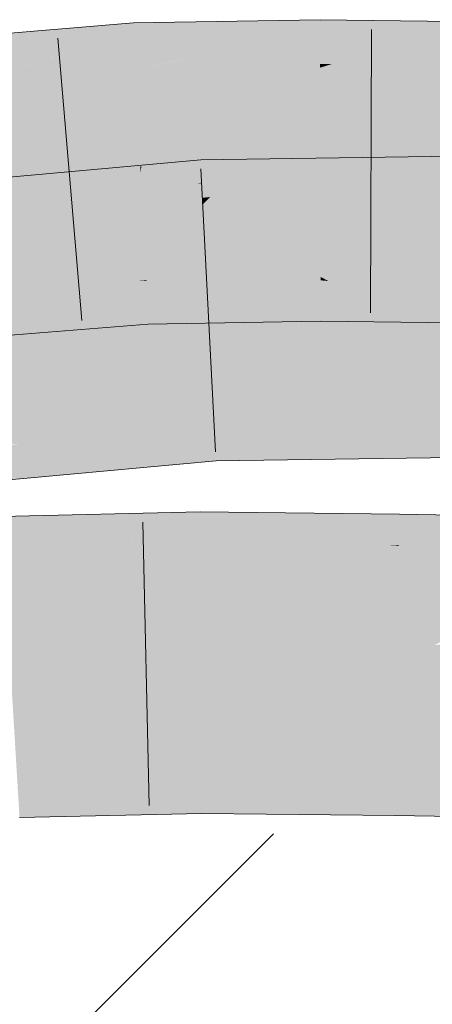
# Model space of a CAD drawing. Extents: x -420 to 300, y 62 to 1162.
# Tile 118 of 256: x 194.844 to 195.186, y 723.431 to 724.248. Entities that reach past the tile are written whole.
import ezdxf
from ezdxf.lldxf.tags import DXFTag

# ---------------------------------------------------------------- set-up
doc = ezdxf.new("R2010")
doc.units = 0
doc.layers.get('0').update_dxf_attribs({"lineweight": 35})
for name, color, linetype, lineweight, true_color in [('E_Detail_Wandschraffur', 7, 'Continuous', 5, 0xc0c0c0), ('E_Leerrohr 25-A06G9FCX8I', 7, 'Continuous', 9, 0xff8000), ('E_Leerrohr 25-Shading', 7, 'Continuous', 9, 0xff8000)]:
    doc.layers.add(name, color=color, linetype=linetype, lineweight=lineweight, true_color=true_color)
tags = doc.linetypes.add('fein_strichliert', pattern=[4, 1, -2, 1]).pattern_tags.tags
tags[8:9] = [DXFTag(74, 4), DXFTag(75, 0), DXFTag(340, '0'), DXFTag(46, 0.0), DXFTag(50, 0.0), DXFTag(44, 0.0), DXFTag(45, 0.0)]
tags[6:7] = [DXFTag(74, 4), DXFTag(75, 0), DXFTag(340, '0'), DXFTag(46, 0.0), DXFTag(50, 0.0), DXFTag(44, 0.0), DXFTag(45, 0.0)]
tags[4:5] = [DXFTag(74, 4), DXFTag(75, 0), DXFTag(340, '0'), DXFTag(46, 0.0), DXFTag(50, 0.0), DXFTag(44, 0.0), DXFTag(45, 0.0)]

# ---------------------------------------------------------------- blocks, each defined once
blk = doc.blocks.new('Shading-A06G9EZD8I', base_point=(169.78319, 721.9892))
at = {"layer": 'E_Leerrohr 25-Shading', "color": 43, "true_color": 0xd7ab7f}
for points in [[(195.04733, 724.24701), (194.97459, 724.24573), (195.01219, 724.23273), (194.95523, 724.22479)], [(195.09308, 724.2478), (195.04733, 724.24701), (195.09308, 724.24396), (195.01219, 724.23273)], [(195.12376, 724.24738), (195.09308, 724.2478), (195.09308, 724.24396)], [(195.09308, 724.24396), (195.09312, 724.22565), (195.12376, 724.24738), (195.10646, 724.22693)], [(195.12376, 724.24738), (195.10646, 724.22693), (195.24742, 724.24585), (195.24733, 724.24005)], [(194.86989, 724.23944), (194.80135, 724.22363), (194.89731, 724.2417), (194.88943, 724.23743)], [(194.8051, 724.23407), (194.80135, 724.22363), (194.86989, 724.23944)], [(194.93855, 724.24005), (194.81671, 724.1983), (194.93941, 724.2226)], [(194.81853, 724.19897), (194.93855, 724.24005), (194.86481, 724.22406)], [(194.93855, 724.24005), (194.93832, 724.24506), (194.86479, 724.22406), (194.88943, 724.23743)], [(194.88943, 724.23743), (194.93832, 724.24506), (194.89731, 724.2417)], [(194.97459, 724.24573), (194.93832, 724.24506), (194.93855, 724.24005)], [(194.93855, 724.24005), (194.93941, 724.2226), (194.97459, 724.24573), (194.95523, 724.22479)], [(195.09308, 724.24396), (194.95186, 724.20868), (195.09312, 724.22565)], [(194.95473, 724.20941), (195.09308, 724.24396), (195.01219, 724.23273)], [(195.24733, 724.24005), (195.10292, 724.21106), (195.24702, 724.22192)], [(195.10661, 724.21179), (195.24733, 724.24005), (195.17696, 724.23352)], [(194.88943, 724.23743), (194.80135, 724.22363), (194.86479, 724.22406), (194.79616, 724.20917)], [(194.95186, 724.20868), (194.95473, 724.20941), (194.95523, 724.22479), (195.01219, 724.23273)], [(195.10292, 724.21106), (195.10661, 724.21179), (195.10646, 724.22693), (195.17696, 724.23352)], [(194.81671, 724.1983), (194.81853, 724.19897), (194.79616, 724.20917), (194.86481, 724.22406)], [(194.81671, 724.1983), (194.94009, 724.2085), (194.93941, 724.2226)], [(194.93941, 724.2226), (194.94009, 724.2085), (194.95523, 724.22479)], [(194.95186, 724.20868), (194.95523, 724.22479), (194.94009, 724.2085)], [(194.95186, 724.20868), (195.09315, 724.21118), (195.09312, 724.22565)], [(195.09312, 724.22565), (195.09315, 724.21118), (195.10646, 724.22693)], [(195.10292, 724.21106), (195.10646, 724.22693), (195.09315, 724.21118)], [(195.10292, 724.21106), (195.24681, 724.20923), (195.24702, 724.22192)], [(195.18376, 724.13446), (195.01654, 724.11481), (195.21481, 724.13489), (195.20506, 724.13239)], [(195.18376, 724.13446), (195.0558, 724.13257), (195.01654, 724.11481), (195.02441, 724.12244)], [(195.0558, 724.13257), (195.03459, 724.13226), (195.02441, 724.12244)], [(195.23509, 724.1239), (195.23511, 724.13519), (195.13248, 724.11371), (195.20506, 724.13239)], [(194.90952, 724.12396), (194.80576, 724.10071), (194.91658, 724.12463), (194.89641, 724.1156)], [(194.99529, 724.11298), (194.99458, 724.12683), (194.99138, 724.11157), (194.81306, 724.07849)], [(194.81479, 724.07898), (194.99458, 724.12683), (194.85965, 724.09912)], [(194.99458, 724.12683), (194.99432, 724.13165), (194.85965, 724.09912), (194.89641, 724.1156)], [(194.89641, 724.1156), (194.99432, 724.13165), (194.91658, 724.12463)], [(195.03459, 724.13226), (194.99432, 724.13165), (194.99458, 724.12683)], [(195.03459, 724.13226), (194.99458, 724.12683), (195.02441, 724.12244), (194.99529, 724.11298)], [(195.20506, 724.13239), (195.01654, 724.11481), (195.13248, 724.11371), (195.00203, 724.10077)], [(194.82437, 724.11627), (194.80576, 724.10071), (194.90952, 724.12396)], [(194.99529, 724.11298), (194.99532, 724.1123), (195.02441, 724.12244), (195.01654, 724.11481)], [(195.23509, 724.1239), (195.06313, 724.09607), (195.23506, 724.11029)], [(195.06549, 724.09644), (195.23509, 724.1239), (195.13248, 724.11371)], [(194.89641, 724.1156), (194.80576, 724.10071), (194.85965, 724.09912), (194.78574, 724.08392)], [(194.99138, 724.11157), (194.81306, 724.07849), (194.93037, 724.08923), (194.929, 724.08905)], [(194.99594, 724.10016), (194.99532, 724.1123), (194.93037, 724.08923), (194.99138, 724.11157)], [(194.99532, 724.1123), (194.99529, 724.11298), (194.99138, 724.11157)], [(195.01654, 724.11481), (194.99532, 724.1123), (195.00203, 724.10077), (194.99594, 724.10016)], [(195.06313, 724.09607), (195.06549, 724.09644), (195.00203, 724.10077), (195.13248, 724.11371)], [(195.23503, 724.10284), (195.23506, 724.11029), (195.21249, 724.09827), (195.06313, 724.09607)], [(194.929, 724.08905), (194.99619, 724.09509), (194.99594, 724.10016)], [(194.99594, 724.10016), (194.99619, 724.09509), (195.00203, 724.10077)], [(195.06313, 724.09607), (195.00203, 724.10077), (194.99619, 724.09509)], [(194.81306, 724.07849), (194.81479, 724.07898), (194.78574, 724.08392), (194.85965, 724.09912)], [(194.94173, 724.03137), (194.8344, 724.02264), (194.94255, 724.03137), (194.94576, 724.02032)], [(194.94872, 724.03137), (194.94868, 724.03192), (194.94173, 724.03137)], [(194.94576, 724.02032), (194.94926, 724.02026), (194.94255, 724.03137), (194.94872, 724.03137)], [(194.94868, 724.03192), (195.05702, 724.02338), (195.05495, 724.03375)], [(194.95044, 724.03125), (194.94868, 724.03192), (194.94872, 724.03137)], [(194.95044, 724.03125), (195.05704, 724.02319), (194.94868, 724.03192), (195.05702, 724.02338)], [(194.94926, 724.02026), (194.98712, 724.01666), (194.94872, 724.03137), (194.95044, 724.03125)], [(195.05705, 724.02319), (194.95044, 724.03125), (195.05974, 724.00977), (194.98712, 724.01666)], [(195.05702, 724.02338), (195.05681, 724.03375), (195.05495, 724.03375)], [(195.09354, 724.03168), (195.09354, 724.03442), (195.05681, 724.03375)], [(195.05702, 724.02338), (195.09357, 724.02045), (195.05681, 724.03375), (195.09354, 724.03168)], [(195.10017, 724.03107), (195.09354, 724.03442), (195.09354, 724.03168)], [(195.10017, 724.03107), (195.22456, 724.01959), (195.09354, 724.03442), (195.22452, 724.01996)], [(195.09354, 724.03442), (195.22452, 724.01996), (195.22282, 724.03278)], [(195.09357, 724.02045), (195.1291, 724.01654), (195.09354, 724.03168), (195.10017, 724.03107)], [(195.22456, 724.01959), (195.10017, 724.03107), (195.22638, 724.00586), (195.1291, 724.01654)], [(194.83516, 724.02264), (194.8365, 724.01886), (194.94576, 724.02032), (194.94966, 724.0069)], [(194.87312, 724.01007), (194.94991, 724.0069), (194.83719, 724.01697), (194.8365, 724.01886)], [(194.94966, 724.0069), (194.94991, 724.0069), (194.94576, 724.02032), (194.94926, 724.02026)], [(194.94991, 724.0069), (195.03708, 723.99683), (194.94926, 724.02026), (194.98712, 724.01666)], [(195.05704, 724.02319), (195.09357, 724.02045), (195.05702, 724.02338)], [(195.09357, 724.02045), (195.05705, 724.02319), (195.0936, 724.00653), (195.05974, 724.00977)], [(195.0936, 724.00653), (195.16841, 723.99683), (195.09357, 724.02045), (195.1291, 724.01654)], [(194.83913, 724.01154), (194.87312, 724.01007), (194.83719, 724.01697)], [(194.84361, 723.99908), (194.95047, 723.99536), (194.83913, 724.01154), (194.87312, 724.01007)], [(194.87312, 724.01007), (194.95047, 723.99536), (194.94991, 724.0069)], [(195.05974, 724.00977), (194.98712, 724.01666), (195.06226, 723.99725), (195.03708, 723.99683)], [(195.1291, 724.01654), (195.16841, 723.99683), (195.24336, 724.00397), (195.24323, 723.99591)], [(194.95047, 723.99536), (195.03708, 723.99683), (194.94991, 724.0069)], [(195.0936, 724.00653), (195.05974, 724.00977), (195.09361, 723.9978), (195.06226, 723.99725)], [(195.09361, 723.9978), (195.16841, 723.99683), (195.0936, 724.00653)], [(194.84377, 723.9986), (194.8279, 723.99957), (194.84792, 723.98706), (194.83578, 723.98608)], [(194.92709, 723.99347), (194.95047, 723.99536), (194.84377, 723.9986), (194.84361, 723.99908)], [(194.92709, 723.99347), (194.84377, 723.9986), (194.84792, 723.98706)], [(195.23462, 723.91815), (195.23463, 723.92181), (195.00517, 723.91858)], [(195.00539, 723.91437), (195.00517, 723.91858), (194.79655, 723.8996)], [(194.80933, 723.89856), (195.00569, 723.90857), (194.79655, 723.8996), (195.00539, 723.91437)], [(195.0197, 723.914), (195.2346, 723.90936), (195.00517, 723.91858), (195.23462, 723.91815)], [(195.0197, 723.914), (195.00517, 723.91858), (195.00539, 723.91437)], [(195.00569, 723.90857), (195.04193, 723.9071), (195.00539, 723.91437), (195.0197, 723.914)], [(195.23457, 723.89929), (195.2346, 723.90936), (195.04193, 723.9071), (195.0197, 723.914)], [(194.84323, 723.89569), (195.00609, 723.9007), (194.80933, 723.89856), (195.00569, 723.90857)], [(195.00609, 723.9007), (195.07602, 723.89648), (195.00569, 723.90857), (195.04193, 723.9071)], [(195.04193, 723.9071), (195.07602, 723.89648), (195.23457, 723.89929), (195.23454, 723.8869)], [(194.80556, 723.88995), (194.89905, 723.89105), (194.80139, 723.89441), (194.84323, 723.89569)], [(195.00652, 723.89227), (195.00609, 723.9007), (194.89905, 723.89105), (194.84323, 723.89569)], [(195.00652, 723.89227), (195.11742, 723.88354), (195.00609, 723.9007), (195.07602, 723.89648)], [(195.07602, 723.89648), (195.11742, 723.88354), (195.23454, 723.8869), (195.23454, 723.88519)], [(195.00439, 723.88177), (195.00703, 723.88202), (194.80556, 723.88995), (194.89905, 723.89105)], [(195.00439, 723.88177), (194.80556, 723.88995), (194.81149, 723.88361)], [(194.89905, 723.89105), (195.00703, 723.88202), (195.00652, 723.89227)], [(195.00703, 723.88202), (195.11742, 723.88354), (195.00652, 723.89227)], [(194.81149, 723.88361), (194.81917, 723.87537), (195.00439, 723.88177), (194.90475, 723.87268)], [(194.81917, 723.87537), (194.82816, 723.86572), (194.90475, 723.87268)], [(194.99362, 723.8396), (194.8596, 723.82953), (194.99365, 723.83673), (194.85451, 723.8241)], [(194.8596, 723.82953), (194.99362, 723.8396), (194.94263, 723.83844)], [(195.03416, 723.83917), (194.99362, 723.8396), (194.99365, 723.83673)], [(194.99365, 723.83673), (194.99368, 723.83118), (195.03416, 723.83917), (195.02696, 723.8327)], [(195.03416, 723.83917), (195.02696, 723.8327), (195.14061, 723.83795)], [(194.86629, 723.83661), (194.82881, 723.83575), (194.82904, 723.83191)], [(194.82904, 723.83191), (194.82938, 723.82629), (194.86629, 723.83661), (194.8596, 723.82953)], [(194.99368, 723.83118), (194.85089, 723.82025), (194.9937, 723.82605), (194.84789, 723.81708)], [(194.99365, 723.83673), (194.85451, 723.8241), (194.99368, 723.83118), (194.85089, 723.82025)], [(194.86629, 723.83661), (194.8596, 723.82953), (194.94263, 723.83844)], [(195.02696, 723.8327), (194.99368, 723.83118), (195.02048, 723.8269), (194.9937, 723.82605)], [(195.15889, 723.83124), (195.02048, 723.8269), (195.1588, 723.82532), (195.0159, 723.82281)], [(195.159, 723.83777), (195.02696, 723.8327), (195.15889, 723.83124), (195.02048, 723.8269)], [(195.02696, 723.8327), (195.159, 723.83777), (195.14061, 723.83795)], [(195.15889, 723.83124), (195.1588, 723.82532), (195.30801, 723.83533), (195.27095, 723.82684)], [(195.30801, 723.83533), (195.159, 723.83777), (195.15889, 723.83124)], [(194.8596, 723.82953), (194.82938, 723.82629), (194.85451, 723.8241), (194.82965, 723.82184)], [(194.85451, 723.8241), (194.82965, 723.82184), (194.85089, 723.82025), (194.82985, 723.81866)], [(194.99373, 723.82239), (194.84627, 723.81537), (194.99374, 723.81976), (194.84573, 723.81482)], [(194.9937, 723.82605), (194.84789, 723.81708), (194.99373, 723.82239), (194.84627, 723.81537)], [(195.02048, 723.8269), (194.9937, 723.82605), (195.0159, 723.82281), (194.99373, 723.82239)], [(195.0159, 723.82281), (194.99373, 723.82239), (195.01256, 723.81982), (194.99374, 723.81976)], [(195.1588, 723.82532), (195.0159, 723.82281), (195.15872, 723.82031), (195.01256, 723.81982)], [(195.27095, 723.82684), (195.1588, 723.82532), (195.24211, 723.82025), (195.15872, 723.82031)], [(194.85089, 723.82025), (194.82985, 723.81866), (194.84789, 723.81708), (194.83, 723.81598)], [(194.84789, 723.81708), (194.83, 723.81598), (194.84627, 723.81537), (194.83009, 723.81458)], [(194.84627, 723.81537), (194.83009, 723.81458), (194.84573, 723.81482), (194.83011, 723.81427)], [(194.84573, 723.81482), (194.83011, 723.81427), (194.84421, 723.81317), (194.83029, 723.81122)], [(194.9725, 723.81903), (194.85887, 723.81525), (194.83376, 723.80206), (194.84421, 723.81317)], [(194.85887, 723.81525), (194.84573, 723.81482), (194.84421, 723.81317)], [(194.93073, 723.81177), (194.99374, 723.81976), (194.90782, 723.8111), (194.9725, 723.81903)], [(194.99377, 723.81354), (194.99374, 723.81976), (194.93073, 723.81177)], [(195.01256, 723.81982), (194.99374, 723.81976), (195.00542, 723.81342), (194.99377, 723.81354)], [(195.10309, 723.81909), (195.01253, 723.81976), (195.02377, 723.81317), (195.00542, 723.81342)], [(195.15872, 723.82031), (195.01256, 723.81982), (195.15869, 723.81866), (195.01253, 723.81976)], [(195.02377, 723.81317), (195.15869, 723.81866), (195.10309, 723.81909)], [(195.02377, 723.81317), (195.1498, 723.8114), (195.15869, 723.81866), (195.15858, 723.81195)], [(195.19931, 723.81049), (195.2207, 723.81537), (195.15857, 723.81128), (195.15858, 723.81195)], [(195.2207, 723.81537), (195.23129, 723.81781), (195.15858, 723.81195), (195.15869, 723.81866)], [(195.24211, 723.82025), (195.15872, 723.82031), (195.23129, 723.81781), (195.15869, 723.81866)], [(194.84421, 723.81317), (194.83029, 723.81122), (194.83376, 723.80206), (194.83087, 723.8017)], [(194.99384, 723.80304), (194.99377, 723.81354), (194.83102, 723.79919), (194.93073, 723.81177)], [(194.83376, 723.80206), (194.83102, 723.79919), (194.90782, 723.8111), (194.93073, 723.81177)], [(194.99377, 723.81354), (194.99384, 723.80304), (195.00542, 723.81342)], [(195.00542, 723.81342), (194.99384, 723.80304), (195.15857, 723.81128), (195.15842, 723.80115)], [(195.1498, 723.8114), (195.15857, 723.81128), (195.15858, 723.81195)], [(195.15857, 723.81128), (195.15842, 723.80115), (195.19931, 723.81049)], [(195.52069, 723.8042), (195.19931, 723.81049), (195.45038, 723.80219), (195.15842, 723.80115)], [(195.45038, 723.80219), (195.15842, 723.80115), (195.32034, 723.79852)], [(194.9949, 723.61487), (194.99484, 723.62622), (194.84242, 723.61115), (194.84172, 723.62274)], [(195.15546, 723.61414), (195.15561, 723.62439), (194.9949, 723.61487), (194.99484, 723.62622)], [(196.51572, 723.60236), (195.15561, 723.62439), (195.15546, 723.61414)], [(194.84357, 723.5921), (194.99501, 723.59619), (194.84242, 723.61115), (194.9949, 723.61487)], [(194.99501, 723.59619), (195.15517, 723.59583), (194.9949, 723.61487), (195.15546, 723.61414)], [(195.15517, 723.59583), (196.51572, 723.60236), (195.15546, 723.61414)], [(196.51572, 723.60236), (195.15517, 723.59583), (195.55717, 723.59326)], [(194.84393, 723.58618), (194.99504, 723.5896), (194.84357, 723.5921), (194.99501, 723.59619)], [(194.99504, 723.5896), (195.15503, 723.58777), (194.99501, 723.59619), (195.15517, 723.59583)], [(195.15503, 723.58777), (197.00461, 723.5578), (195.15517, 723.59583), (197.00497, 723.58398)]]:
    blk.add_solid(points, dxfattribs=at)
at = {"layer": 'E_Leerrohr 25-Shading', "color": 31, "true_color": 0xfabd7f}
for points in [[(194.81671, 724.1983), (194.80891, 724.14563), (194.94009, 724.2085), (194.94031, 724.20404)], [(194.95186, 724.20868), (194.94009, 724.2085), (194.94031, 724.20404)], [(194.94031, 724.20404), (194.9425, 724.15894), (194.95186, 724.20868), (194.9478, 724.16071)], [(195.09315, 724.20801), (194.9478, 724.16071), (195.09325, 724.16473), (194.9449, 724.12628)], [(194.95186, 724.20868), (194.9478, 724.16071), (195.09315, 724.21118), (195.09315, 724.20801)], [(195.10292, 724.21106), (195.09315, 724.21118), (195.09315, 724.20801)], [(195.09315, 724.20801), (195.09325, 724.16473), (195.10292, 724.21106), (195.09802, 724.16589)], [(195.10292, 724.21106), (195.09802, 724.16589), (195.24681, 724.20923), (195.24669, 724.20209)], [(194.94031, 724.20404), (194.80891, 724.14563), (194.9425, 724.15894), (194.80345, 724.1087)], [(195.24669, 724.20209), (195.09802, 724.16589), (195.24602, 724.16193), (195.09447, 724.13318)], [(195.09802, 724.16589), (195.09325, 724.16473), (195.09447, 724.13318), (195.09332, 724.13293)], [(194.9425, 724.15894), (194.80345, 724.1087), (194.94411, 724.12604), (194.91647, 724.11792)], [(194.9478, 724.16071), (194.9425, 724.15894), (194.9449, 724.12628), (194.94411, 724.12604)], [(195.09325, 724.16473), (194.9449, 724.12628), (195.0392, 724.12183), (194.9444, 724.12024)], [(195.09325, 724.16473), (195.0392, 724.12183), (195.09332, 724.13293)], [(195.24602, 724.16193), (195.09447, 724.13318), (195.21196, 724.12128), (195.09334, 724.1228)], [(195.0392, 724.12183), (195.09334, 724.1228), (195.09332, 724.13293)], [(195.09332, 724.13293), (195.09334, 724.1228), (195.09447, 724.13318)], [(194.91647, 724.11792), (194.9444, 724.12024), (194.94411, 724.12604)], [(194.94411, 724.12604), (194.9444, 724.12024), (194.9449, 724.12628)], [(194.91647, 724.11792), (194.80345, 724.1087), (194.92746, 724.08026), (194.8172, 724.07043)], [(194.91647, 724.11792), (194.92616, 724.08472), (194.9444, 724.12024), (194.94609, 724.08521)], [(194.9444, 724.12024), (194.94609, 724.08521), (195.0392, 724.12183), (195.04623, 724.08673)], [(195.0392, 724.12183), (195.04623, 724.08673), (195.09334, 724.1228), (195.09341, 724.0874)], [(195.09334, 724.1228), (195.09341, 724.0874), (195.21196, 724.12128), (195.21626, 724.08875)], [(194.929, 724.08905), (194.82428, 724.05066), (194.99619, 724.09509), (194.83563, 724.05164)], [(194.9175, 724.05865), (194.99701, 724.07904), (194.83563, 724.05164), (194.99619, 724.09509)], [(195.06313, 724.09607), (194.99619, 724.09509), (194.99701, 724.07904)], [(195.06313, 724.09607), (194.99701, 724.07904), (195.04112, 724.06464), (194.99777, 724.06396)], [(195.21504, 724.09827), (195.06313, 724.09607), (195.05063, 724.06482), (195.04112, 724.06464)], [(195.21504, 724.09827), (195.05374, 724.06543), (195.23503, 724.09857), (195.05522, 724.06543)], [(195.21443, 724.06555), (195.23495, 724.06793), (195.05522, 724.06543), (195.23503, 724.09857)], [(194.929, 724.08905), (194.81306, 724.07849), (194.82431, 724.05066), (194.80424, 724.04895)], [(194.92616, 724.08472), (194.94173, 724.03137), (194.94609, 724.08521), (194.94868, 724.03192)], [(194.94609, 724.08521), (194.94868, 724.03192), (195.04623, 724.08673), (195.05681, 724.03375)], [(195.09341, 724.0874), (195.04623, 724.08673), (195.09354, 724.03442), (195.05655, 724.0351)], [(195.09341, 724.0874), (195.09354, 724.03442), (195.21626, 724.08875), (195.22366, 724.03278)], [(194.8172, 724.07043), (194.8344, 724.02264), (194.92746, 724.08026), (194.94173, 724.03137)], [(194.93343, 724.06006), (194.99701, 724.07904), (194.9175, 724.05865)], [(194.99777, 724.06396), (194.99701, 724.07904), (194.93518, 724.06061)], [(195.23489, 724.0423), (195.23495, 724.06793), (195.07773, 724.04431)], [(194.83723, 724.03131), (194.93343, 724.06006), (194.79803, 724.02808), (194.9175, 724.05865)], [(194.94165, 724.04034), (194.93518, 724.06061), (194.85979, 724.03809)], [(194.94165, 724.04034), (194.99828, 724.05414), (194.93518, 724.06061), (194.99777, 724.06396)], [(194.99777, 724.06396), (194.99828, 724.05414), (195.04112, 724.06464), (195.03967, 724.06256)], [(195.02673, 724.04407), (195.03967, 724.06256), (194.99878, 724.04431), (194.99828, 724.05414)], [(195.02673, 724.04407), (195.21443, 724.06555), (195.03967, 724.06256), (195.05522, 724.06543)], [(195.07344, 724.0437), (195.21933, 724.06555), (195.02673, 724.04407), (195.21443, 724.06555)], [(195.05374, 724.06543), (195.03967, 724.06256), (195.05522, 724.06543)], [(195.04112, 724.06464), (195.03967, 724.06256), (195.05063, 724.06482)], [(194.79803, 724.02808), (194.9175, 724.05865), (194.80235, 724.0426), (194.83563, 724.05164)], [(194.99878, 724.04431), (194.99828, 724.05414), (194.9576, 724.04425)], [(194.9989, 724.04193), (194.99878, 724.04431), (194.94165, 724.04034), (194.9576, 724.04425)], [(195.02554, 724.04236), (195.02673, 724.04407), (194.9989, 724.04193), (194.99878, 724.04431)], [(195.23489, 724.04126), (195.23489, 724.0423), (195.02094, 724.03577), (195.07773, 724.04431)], [(195.02554, 724.04236), (195.02094, 724.03577), (195.06964, 724.04309)], [(195.07344, 724.0437), (195.02673, 724.04407), (195.06964, 724.04309), (195.02554, 724.04236)], [(194.79073, 724.0036), (194.99937, 724.03253), (194.94165, 724.04034), (194.9989, 724.04193)], [(194.85979, 724.03809), (194.79526, 724.0188), (194.94165, 724.04034), (194.79073, 724.0036)], [(194.99937, 724.03253), (195.02094, 724.03577), (194.9989, 724.04193), (195.02554, 724.04236)], [(195.02094, 724.03577), (194.99937, 724.03253), (195.00868, 724.01825), (195.00015, 724.0174)], [(195.23489, 724.04126), (195.00868, 724.01825), (195.23485, 724.0191), (195.00069, 724.00684)], [(195.23489, 724.04126), (195.02094, 724.03577), (195.00868, 724.01825)], [(195.05655, 724.0351), (195.05681, 724.03375), (195.09354, 724.03442)], [(194.99937, 724.03253), (194.7874, 723.99243), (195.00015, 724.0174), (194.78589, 723.98737)], [(194.99937, 724.03253), (194.79073, 724.0036), (194.7874, 723.99243)], [(195.00015, 724.0174), (195.00069, 724.00684), (195.00868, 724.01825)], [(195.00069, 724.00684), (195.23483, 724.01019), (195.23485, 724.0191)], [(194.78589, 723.98737), (195.00069, 724.00684), (195.00015, 724.0174)], [(195.23463, 723.92181), (195.23483, 724.01019), (195.00517, 723.91858), (195.00069, 724.00684)], [(195.00517, 723.91858), (195.00069, 724.00684), (194.79655, 723.8996), (194.78589, 723.98737)], [(194.99413, 723.75317), (194.99384, 723.80304), (194.83533, 723.72809), (194.83102, 723.79919)], [(195.15802, 723.77618), (195.15842, 723.80115), (194.99413, 723.75317), (194.99384, 723.80304)], [(195.15802, 723.77618), (195.15726, 723.72803), (195.32034, 723.79852), (195.1886, 723.72937)], [(195.32034, 723.79852), (195.15842, 723.80115), (195.15802, 723.77618)], [(194.99413, 723.75317), (194.99431, 723.72076), (195.15802, 723.77618), (195.15726, 723.72803)], [(195.1886, 723.72937), (195.15701, 723.71277), (197.00757, 723.77118), (197.00635, 723.6828)], [(194.83533, 723.72809), (194.83636, 723.71094), (194.99413, 723.75317), (194.99431, 723.72076)], [(194.99431, 723.72076), (194.99434, 723.7146), (195.15726, 723.72803), (195.15701, 723.71277)], [(195.15726, 723.72803), (195.15701, 723.71277), (195.1886, 723.72937)], [(194.83636, 723.71094), (194.99434, 723.7146), (194.99431, 723.72076)], [(194.99437, 723.70984), (194.99434, 723.7146), (194.83649, 723.70886), (194.83636, 723.71094)], [(194.8378, 723.68732), (194.99448, 723.68915), (194.83649, 723.70886), (194.99437, 723.70984)], [(195.15694, 723.70801), (195.15701, 723.71277), (194.99437, 723.70984), (194.99434, 723.7146)], [(194.99448, 723.68915), (195.15663, 723.68829), (194.99437, 723.70984), (195.15694, 723.70801)], [(196.77438, 723.67548), (197.00635, 723.6828), (195.15663, 723.68829), (195.15694, 723.70801)], [(197.00635, 723.6828), (195.15701, 723.71277), (195.15694, 723.70801)], [(194.84044, 723.6438), (194.99472, 723.64691), (194.8378, 723.68732), (194.99448, 723.68915)], [(194.99472, 723.64691), (195.15598, 723.64734), (194.99448, 723.68915), (195.15663, 723.68829)], [(195.15663, 723.68829), (195.15598, 723.64734), (196.77438, 723.67548), (195.89253, 723.64764)], [(194.84044, 723.6438), (194.84122, 723.63092), (194.99472, 723.64691), (194.99483, 723.62714)], [(194.99484, 723.62622), (195.15561, 723.62439), (194.99472, 723.64691), (195.15598, 723.64734)], [(195.15598, 723.64734), (195.15561, 723.62439), (195.89253, 723.64764)], [(195.89253, 723.64764), (195.15561, 723.62439), (197.00529, 723.60699), (196.51572, 723.60236)], [(194.84122, 723.63092), (194.84172, 723.62274), (194.99483, 723.62714), (194.99484, 723.62622)]]:
    blk.add_solid(points, dxfattribs=at)
blk = doc.blocks.new('Referenz-A06G9FCZ8I')
at = {"layer": 'E_Detail_Wandschraffur', "linetype": 'fein_strichliert', "ltscale": 0.13}
blk.add_line((194.49534, 723.01373), (195.05441, 723.5728), dxfattribs=at)
at = {"layer": 'E_Leerrohr 25-A06G9FCX8I', "linetype": 'Continuous', "ltscale": 0.13}
for p, q in [((195.09307, 724.24778), (194.93832, 724.24507)), ((195.24742, 724.24585), (195.09307, 724.24778)), ((194.93832, 724.24507), (194.78661, 724.23253)), ((195.13572, 724.23975), (195.135, 724.00476)), ((194.87563, 724.23248), (194.89553, 723.99832)), ((195.23511, 724.13519), (194.99433, 724.13167)), ((194.99433, 724.13167), (194.77078, 724.11143)), ((194.99435, 724.12415), (195.00633, 723.88946)), ((194.95047, 723.99537), (194.82031, 723.98481)), ((195.09361, 723.99778), (194.95047, 723.99537)), ((195.24322, 723.99589), (195.09361, 723.99778)), ((195.00704, 723.882), (194.80098, 723.86326)), ((195.23454, 723.88519), (195.00704, 723.882)), ((194.99363, 723.83962), (194.82881, 723.83572)), ((195.15899, 723.83776), (194.99363, 723.83962)), ((194.94629, 723.83104), (194.95134, 723.59609)), ((197.00807, 723.80777), (195.15899, 723.83776)), ((194.99505, 723.58963), (194.84393, 723.58618)), ((195.15504, 723.58779), (194.99505, 723.58963)), ((197.00461, 723.55779), (195.15504, 723.58779))]:
    blk.add_line(p, q, dxfattribs=at)

msp = doc.modelspace()

# ---------------------------------------------------------------- block references
at = {"color": 8, "lineweight": 25, "ltscale": 0.25, "true_color": 0x808080}
msp.add_blockref('Referenz-A06G9FCZ8I', (0, 0), dxfattribs=at)
msp.add_blockref('Shading-A06G9EZD8I', (169.78319, 721.9892))

doc.saveas('drawing.dxf')
